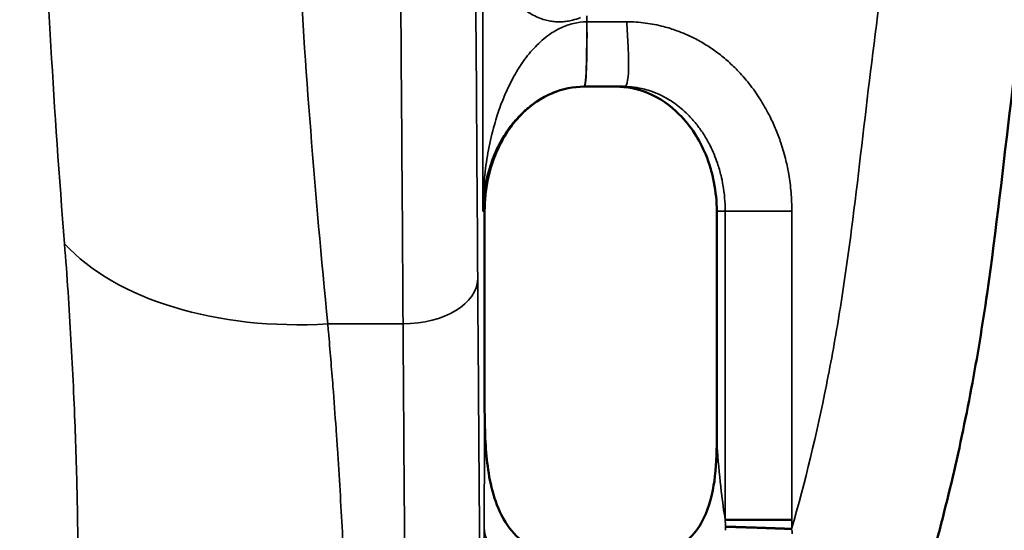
# Model space of a CAD drawing. Header units: millimetres. Extents: x -881 to 1078, y 520 to 1956.
# Tile 4 of 31: x -769 to -571, y 631 to 734. Entities that reach past the tile are written whole.
import ezdxf

# ---------------------------------------------------------------- set-up
doc = ezdxf.new("R2010")
doc.units = ezdxf.units.MM
doc.layers.add('Visible (ANSI)', color=7, linetype='Continuous', lineweight=50)
doc.layers.add('Visible Narrow (ANSI)', color=7, linetype='Continuous', lineweight=35)

msp = doc.modelspace()

# ---------------------------------------------------------------- linework, layer by layer
at = {"layer": 'Visible (ANSI)'}
for p, q in [((-647.976, 720.396), (-647.975, 720.396)), ((-675.883, 657.68), (-675.883, 695.396)), ((-629.249, 695.396), (-629.249, 649.387)), ((-627.542, 633.399), (-614.162, 633.399))]:
    msp.add_line(p, q, dxfattribs=at)
for points, degree, knots in [([(-765.404, 563.709), (-774.836, 595.68), (-784.502, 627.582), (-818.864, 743.129), (-843.178, 826.983), (-868.58, 935.613), (-873.752, 959.415), (-878.237, 983.344)], 3, [0, 0, 0, 0, 10.0000444, 10.0000444, 36.1646071, 36.1646071, 43.4682268, 43.4682268, 43.4682268, 43.4682268]), ([(-607.365, 568.08), (-605.908, 570.988), (-604.539, 573.923), (-601.931, 579.833), (-600.691, 582.808), (-598.302, 588.785), (-597.149, 591.786), (-594.916, 597.811), (-593.838, 600.835), (-588.636, 616.013), (-585.083, 628.343), (-580.633, 647.106), (-579.296, 653.406), (-577.503, 662.92), (-576.941, 666.102), (-575.885, 672.487), (-575.393, 675.686), (-573.082, 691.703), (-571.687, 704.59), (-569.348, 723.882), (-568.528, 730.306), (-566.648, 743.114), (-565.589, 749.499), (-563.065, 762.202), (-561.601, 768.521), (-558.963, 777.927), (-558.008, 781.057), (-555.946, 787.227), (-554.839, 790.273), (-551.268, 799.282), (-548.551, 805.117), (-542.352, 816.394), (-538.87, 821.836), (-533.994, 828.371), (-532.991, 829.667), (-530.94, 832.221), (-529.895, 833.478), (-526.697, 837.186), (-524.484, 839.576), (-519.906, 844.201), (-517.539, 846.436), (-513.88, 849.676), (-512.023, 851.268), (-509.809, 853.078), (-508.691, 853.971), (-508.129, 854.415), (-507.887, 854.605), (-507.726, 854.731), (-507.644, 854.795), (-507.565, 854.857)], 3, [0, 0, 0, 0, 0.00962264, 0.00962264, 0.01924529, 0.01924529, 0.02886793, 0.02886793, 0.03849057, 0.03849057, 0.07698114, 0.07698114, 0.09622643, 0.09622643, 0.10584907, 0.10584907, 0.11547171, 0.11547171, 0.15396229, 0.15396229, 0.17320757, 0.17320757, 0.19245286, 0.19245286, 0.21169814, 0.21169814, 0.22132079, 0.22132079, 0.23094343, 0.23094343, 0.25018871, 0.25018871, 0.269434, 0.269434, 0.27424532, 0.27424532, 0.27905664, 0.27905664, 0.28867929, 0.28867929, 0.29830193, 0.29830193, 0.30311325, 0.30551891, 0.30672174, 0.30732316, 0.30762386, 0.30762386, 0.30792457, 0.30792457, 0.30792457, 0.30792457]), ([(-675.883, 695.396), (-675.883, 697.521), (-675.666, 699.65), (-674.774, 703.912), (-674.074, 706.047), (-671.895, 710.681), (-670.242, 713.104), (-666.446, 716.801), (-664.447, 718.177), (-660.208, 719.949), (-658.068, 720.396), (-655.883, 720.396)], 3, [-3.5380331, -3.5380331, -3.5380331, -3.5380331, -2.9047483, -2.9047483, -2.2404379, -2.2404379, -1.3772486, -1.3772486, -0.6555305, -0.6555305, -0.0000002, -0.0000002, -0.0000002, -0.0000002]), ([(-655.977, 720.396), (-655.787, 720.396), (-655.609, 720.396), (-655.432, 720.396), (-655.165, 720.396), (-654.899, 720.396), (-654.633, 720.396), (-654.278, 720.396), (-653.923, 720.396), (-653.568, 720.396), (-652.858, 720.396), (-652.147, 720.396), (-651.437, 720.396), (-650.905, 720.396), (-650.372, 720.396), (-649.839, 720.396), (-649.396, 720.396), (-648.952, 720.396), (-648.508, 720.396), (-648.33, 720.396), (-648.153, 720.396), (-647.975, 720.396)], 3, [0, 0, 0, 0, 0.0666667, 0.0666667, 0.0666667, 0.1666667, 0.1666667, 0.1666667, 0.3, 0.3, 0.3, 0.5666667, 0.5666667, 0.5666667, 0.7666667, 0.7666667, 0.7666667, 0.9333333, 0.9333333, 0.9333333, 1, 1, 1, 1]), ([(-649.558, 720.396), (-647.317, 720.396), (-645.121, 719.94), (-640.696, 718.097), (-638.585, 716.627), (-634.482, 712.536), (-632.708, 709.753), (-629.983, 703.173), (-629.249, 699.277), (-629.249, 695.396)], 3, [-3.5906328, -3.5906328, -3.5906328, -3.5906328, -2.9124558, -2.9124558, -2.1411482, -2.1411482, -1.1642052, -1.1642052, 0, 0, 0, 0]), ([(-662.971, 627.332), (-664.024, 627.332), (-665.056, 627.534), (-667.15, 628.348), (-668.16, 628.993), (-670.305, 630.877), (-671.489, 632.38), (-674.28, 637.885), (-675.051, 641.981), (-675.825, 649.252), (-675.883, 653.264), (-675.883, 657.68)], 3, [-4.2770196, -4.2770196, -4.2770196, -4.2770196, -3.8202725, -3.8202725, -3.3040304, -3.3040304, -2.5868043, -2.5868043, -1.3247611, -1.3247611, 0, 0, 0, 0]), ([(-629.249, 649.387), (-629.249, 646.699), (-629.348, 643.879), (-630.062, 638.843), (-630.673, 636.125), (-632.578, 632.291), (-633.449, 631.004), (-635.406, 629.111), (-636.387, 628.433), (-638.5, 627.55), (-639.573, 627.332), (-640.673, 627.332)], 3, [-2.8977093, -2.8977093, -2.8977093, -2.8977093, -1.9627002, -1.9627002, -1.1443576, -1.1443576, -0.6867856, -0.6867856, -0.3299782, -0.3299782, 0, 0, 0, 0]), ([(-627.481, 632.046), (-627.167, 632.038), (-626.911, 632.031), (-625.231, 631.981), (-622.053, 631.876), (-617.985, 631.739), (-616.088, 631.674), (-614.198, 631.59)], 5, [0, 0, 0, 0, 0, 0, 0.5, 0.5, 1, 1, 1, 1, 1, 1])]:
    msp.add_open_spline(points, degree=degree, knots=knots, dxfattribs=at)
at = {"layer": 'Visible Narrow (ANSI)'}
for p, q in [((-676.268, 756.03), (-676.268, 695.396)), ((-655.368, 733.396), (-655.368, 734.612)), ((-675.883, 695.396), (-676.268, 695.396)), ((-627.542, 695.396), (-629.249, 695.396)), ((-627.542, 695.396), (-627.542, 633.399)), ((-627.542, 695.396), (-614.162, 695.396)), ((-614.162, 633.399), (-614.162, 695.396)), ((-692.268, 672.757), (-707.397, 672.757)), ((-676.268, 601.03), (-675.998, 632.015))]:
    msp.add_line(p, q, dxfattribs=at)
for centre, major_axis, ratio, start_param, end_param in [((-707.397, 708.914), (59.735, 5.637), 0.6009065, 3.5713216, 4.6557424), ((-692.268, 681.796), (15, 0.099), 0.6025998, 4.708418, 6.2722502), ((-662.999, 632.015), (-13, 0.113), 0.7070933, 0.0123413, 1.576967), ((-679.885, 627.472), (-45.397, -27.97), 0.9379423, 2.636085, 2.6502991)]:
    msp.add_ellipse(centre, major_axis=major_axis, ratio=ratio, start_param=start_param, end_param=end_param, dxfattribs=at)
for points, knots in [([(-765.37, 563.719), (-767.935, 572.406), (-770.523, 581.086), (-775.711, 598.442), (-778.312, 607.117), (-786.112, 633.146), (-791.307, 650.5), (-806.766, 702.6), (-816.91, 737.381), (-831.579, 789.705), (-836.378, 807.172), (-845.728, 842.175), (-850.279, 859.709), (-859.038, 894.854), (-863.247, 912.467), (-869.193, 938.97), (-871.113, 947.819), (-874.799, 965.553), (-876.567, 974.437), (-878.236, 983.344)], [0, 0, 0, 0, 0.02717229, 0.02717229, 0.05434457, 0.05434457, 0.10868915, 0.10868915, 0.21737829, 0.21737829, 0.27172286, 0.27172286, 0.32606744, 0.32606744, 0.38041201, 0.38041201, 0.4075843, 0.4075843, 0.43475658, 0.43475658, 0.43475658, 0.43475658]), ([(-677.269, 681.796), (-677.461, 711.016), (-677.666, 739.217), (-677.881, 766.279), (-678.096, 793.341), (-678.322, 819.265), (-678.558, 843.939), (-678.794, 868.613), (-679.04, 892.038), (-679.295, 914.114), (-679.55, 936.191), (-679.814, 956.918), (-680.086, 976.209)], [3.78835799, 3.78835799, 3.78835799, 3.78835799, 3.88064295, 3.88064295, 3.88064295, 3.97292792, 3.97292792, 3.97292792, 4.06521288, 4.06521288, 4.06521288, 4.15749784, 4.15749784, 4.15749784, 4.15749784]), ([(-695.085, 963.459), (-694.813, 944.412), (-694.55, 923.946), (-694.04, 880.35), (-693.794, 857.22), (-693.322, 808.493), (-693.096, 782.897), (-692.665, 729.454), (-692.461, 701.609), (-692.268, 672.757)], [2.12568747, 2.12568747, 2.12568747, 2.12568747, 2.21797243, 2.21797243, 2.31025739, 2.31025739, 2.40254235, 2.40254235, 2.49482732, 2.49482732, 2.49482732, 2.49482732]), ([(-758.541, 963.045), (-759.722, 953.845), (-760.764, 944.326), (-761.669, 934.492), (-762.121, 929.575), (-762.538, 924.579), (-762.922, 919.505), (-763.305, 914.431), (-763.653, 909.286), (-763.967, 904.075), (-765.22, 883.234), (-765.918, 861.325), (-766.071, 838.396), (-766.224, 815.468), (-765.832, 791.519), (-764.88, 766.582), (-764.404, 754.114), (-763.787, 741.398), (-763.025, 728.439), (-762.262, 715.48), (-761.354, 702.277), (-760.289, 688.834)], [0, 0, 0, 0, 0.05162198, 0.05162198, 0.05162198, 0.07743296, 0.07743296, 0.07743296, 0.10324395, 0.10324395, 0.10324395, 0.2064879, 0.2064879, 0.2064879, 0.30973185, 0.30973185, 0.30973185, 0.36135383, 0.36135383, 0.36135383, 0.41297581, 0.41297581, 0.41297581, 0.41297581]), ([(-707.397, 672.757), (-708.704, 685.934), (-709.844, 698.866), (-711.818, 724.248), (-712.651, 736.698), (-714.721, 773.327), (-715.526, 796.79), (-716.07, 841.798), (-715.808, 863.345), (-714.836, 889.055), (-714.61, 894.137), (-714.092, 904.171), (-713.802, 909.117), (-712.838, 923.738), (-712.072, 933.198), (-711.184, 942.371)], [0, 0, 0, 0, 0.04915572, 0.04915572, 0.09831145, 0.09831145, 0.19662289, 0.19662289, 0.29493434, 0.29493434, 0.3195122, 0.3195122, 0.34409006, 0.34409006, 0.39324578, 0.39324578, 0.39324578, 0.39324578]), ([(-676.268, 756.03), (-676.267, 755.87), (-676.262, 755.487), (-676.239, 754.733), (-676.187, 753.817), (-676.088, 752.697), (-675.946, 751.532), (-675.727, 750.17), (-675.448, 748.824), (-675.137, 747.601), (-674.84, 746.591), (-674.514, 745.6), (-674.084, 744.445), (-673.483, 743.055), (-672.763, 741.646), (-672.01, 740.396), (-671.302, 739.369), (-670.541, 738.391), (-669.671, 737.419), (-668.745, 736.543), (-667.839, 735.812), (-666.888, 735.157), (-665.754, 734.518), (-664.496, 733.99), (-663.271, 733.645), (-662.177, 733.459), (-661.223, 733.39), (-660.259, 733.403), (-659.291, 733.499), (-658.049, 733.744), (-657.154, 734.032), (-656.614, 734.247)], [0, 0, 0, 0, 0.0125, 0.0291667, 0.0583333, 0.0833333, 0.1166667, 0.15, 0.1916667, 0.225, 0.25, 0.275, 0.3083333, 0.35, 0.4, 0.4416667, 0.475, 0.5083333, 0.55, 0.5916667, 0.625, 0.6583333, 0.7, 0.75, 0.7916667, 0.825, 0.8583333, 0.8833333, 0.9166667, 0.95, 1, 1, 1, 1]), ([(-594.721, 749.406), (-596.334, 739.558), (-597.608, 729.655), (-598.798, 719.739), (-599.987, 709.822), (-601.089, 699.892), (-602.395, 689.994), (-603.049, 685.046), (-603.754, 680.106), (-604.553, 675.181), (-605.352, 670.257), (-606.239, 665.356), (-607.216, 660.484), (-609.171, 650.743), (-611.491, 641.113), (-614.198, 631.59)], [0.15033436, 0.15033436, 0.15033436, 0.15033436, 0.18042256, 0.18042256, 0.18042256, 0.21051076, 0.21051076, 0.21051076, 0.22555486, 0.22555486, 0.22555486, 0.24059896, 0.24059896, 0.24059896, 0.27067776, 0.27067776, 0.27067776, 0.27067776]), ([(-655.34, 733.396), (-656.257, 733.391), (-657.134, 733.288), (-657.997, 733.086), (-658.859, 732.884), (-659.708, 732.584), (-660.521, 732.206), (-661.335, 731.828), (-662.114, 731.37), (-662.864, 730.842), (-663.865, 730.138), (-664.815, 729.307), (-665.692, 728.399), (-666.569, 727.49), (-667.373, 726.503), (-668.122, 725.445), (-668.871, 724.388), (-669.564, 723.26), (-670.196, 722.096), (-670.67, 721.223), (-671.109, 720.33), (-671.518, 719.416), (-671.927, 718.502), (-672.307, 717.568), (-672.66, 716.615), (-673.131, 715.343), (-673.553, 714.036), (-673.925, 712.719), (-674.39, 711.073), (-674.777, 709.41), (-675.097, 707.731), (-675.416, 706.051), (-675.668, 704.353), (-675.856, 702.647), (-676.006, 701.283), (-676.115, 699.913), (-676.184, 698.524), (-676.235, 697.482), (-676.263, 696.428), (-676.268, 695.396)], [0, 0, 0, 0, 0.0625, 0.0625, 0.0625, 0.125, 0.125, 0.125, 0.1875, 0.1875, 0.1875, 0.2708333, 0.2708333, 0.2708333, 0.3541667, 0.3541667, 0.3541667, 0.4375, 0.4375, 0.4375, 0.5, 0.5, 0.5, 0.5625, 0.5625, 0.5625, 0.6458333, 0.6458333, 0.6458333, 0.75, 0.75, 0.75, 0.8541667, 0.8541667, 0.8541667, 0.9375, 0.9375, 0.9375, 1, 1, 1, 1]), ([(-655.977, 720.396), (-655.913, 720.396), (-655.826, 720.423), (-655.742, 720.761), (-655.645, 721.155), (-655.554, 721.961), (-655.492, 723.252), (-655.427, 724.604), (-655.392, 726.527), (-655.379, 728.585), (-655.368, 730.178), (-655.37, 731.806), (-655.34, 733.396)], [0, 0, 0, 0, 0.23056272, 0.23056272, 0.23056272, 0.5, 0.5, 0.5, 0.78187497, 0.78187497, 0.78187497, 0.99999336, 0.99999336, 0.99999336, 0.99999336]), ([(-655.977, 720.396), (-655.876, 720.396), (-655.789, 720.423), (-655.707, 720.76), (-655.61, 721.154), (-655.522, 721.96), (-655.458, 723.252), (-655.39, 724.603), (-655.344, 726.526), (-655.324, 728.585), (-655.308, 730.178), (-655.308, 731.806), (-655.34, 733.396)], [0.00001343, 0.00001343, 0.00001343, 0.00001343, 0.23060658, 0.23060658, 0.23060658, 0.5, 0.5, 0.5, 0.78191178, 0.78191178, 0.78191178, 0.99999706, 0.99999706, 0.99999706, 0.99999706]), ([(-647.34, 733.396), (-649.821, 733.396), (-652.302, 733.396), (-654.784, 733.396), (-654.961, 733.396), (-655.138, 733.396), (-655.34, 733.396)], [0, 0, 0, 0, 0.9333333, 0.9333333, 0.9333333, 1, 1, 1, 1]), ([(-647.975, 720.396), (-647.78, 720.396), (-647.581, 720.424), (-647.409, 720.762), (-647.209, 721.157), (-647.052, 721.963), (-646.989, 723.254), (-646.923, 724.604), (-646.958, 726.524), (-647.052, 728.58), (-647.126, 730.175), (-647.233, 731.805), (-647.34, 733.396)], [0, 0, 0, 0, 0.2306508, 0.2306508, 0.2306508, 0.5, 0.5, 0.5, 0.7815535, 0.7815535, 0.7815535, 1, 1, 1, 1]), ([(-614.162, 695.396), (-614.162, 696.654), (-614.27, 699.148), (-614.703, 702.522), (-615.387, 705.848), (-616.236, 708.822), (-617.331, 711.762), (-618.628, 714.615), (-620.287, 717.587), (-622.397, 720.634), (-624.63, 723.247), (-626.891, 725.435), (-629.047, 727.2), (-631.34, 728.776), (-634.035, 730.302), (-636.935, 731.564), (-640.203, 732.577), (-643.559, 733.232), (-646.08, 733.396), (-647.34, 733.396)], [0, 0, 0, 0, 0.0666667, 0.1333333, 0.1833333, 0.25, 0.3, 0.35, 0.4166667, 0.4833333, 0.55, 0.6, 0.65, 0.7, 0.75, 0.8166667, 0.8666667, 0.9333333, 1, 1, 1, 1]), ([(-676.268, 695.396), (-676.26, 696.125), (-676.226, 696.869), (-676.166, 697.604), (-676.086, 698.584), (-675.961, 699.549), (-675.79, 700.506), (-675.576, 701.702), (-675.292, 702.887), (-674.936, 704.05), (-674.58, 705.213), (-674.153, 706.354), (-673.647, 707.471), (-673.242, 708.364), (-672.787, 709.241), (-672.287, 710.085), (-671.912, 710.717), (-671.512, 711.331), (-671.086, 711.925), (-670.66, 712.519), (-670.208, 713.094), (-669.726, 713.649), (-669.084, 714.389), (-668.389, 715.095), (-667.653, 715.745), (-666.916, 716.395), (-666.139, 716.991), (-665.308, 717.53), (-664.477, 718.07), (-663.591, 718.553), (-662.674, 718.958), (-661.987, 719.261), (-661.282, 719.52), (-660.552, 719.733), (-659.823, 719.946), (-659.069, 720.112), (-658.307, 720.225), (-657.545, 720.337), (-656.774, 720.395), (-655.977, 720.396)], [0, 0, 0, 0, 0.0625, 0.0625, 0.0625, 0.1458333, 0.1458333, 0.1458333, 0.25, 0.25, 0.25, 0.3541667, 0.3541667, 0.3541667, 0.4375, 0.4375, 0.4375, 0.5, 0.5, 0.5, 0.5625, 0.5625, 0.5625, 0.6458333, 0.6458333, 0.6458333, 0.7291667, 0.7291667, 0.7291667, 0.8125, 0.8125, 0.8125, 0.875, 0.875, 0.875, 0.9375, 0.9375, 0.9375, 1, 1, 1, 1]), ([(-647.975, 720.396), (-647.267, 720.396), (-646.558, 720.351), (-645.857, 720.262), (-645.157, 720.173), (-644.465, 720.041), (-643.779, 719.866), (-643.264, 719.735), (-642.752, 719.579), (-642.242, 719.397), (-641.562, 719.155), (-640.885, 718.866), (-640.227, 718.538), (-639.734, 718.293), (-639.252, 718.025), (-638.78, 717.734), (-638.307, 717.443), (-637.843, 717.13), (-637.388, 716.794), (-636.934, 716.459), (-636.489, 716.101), (-636.053, 715.718), (-635.616, 715.335), (-635.188, 714.927), (-634.774, 714.499), (-634.223, 713.93), (-633.699, 713.326), (-633.204, 712.693), (-632.709, 712.059), (-632.244, 711.397), (-631.807, 710.706), (-631.371, 710.015), (-630.963, 709.295), (-630.585, 708.545), (-630.302, 707.983), (-630.035, 707.403), (-629.788, 706.811), (-629.54, 706.219), (-629.312, 705.615), (-629.105, 705.004), (-628.829, 704.19), (-628.591, 703.365), (-628.388, 702.528), (-628.236, 701.9), (-628.104, 701.266), (-627.993, 700.626), (-627.844, 699.772), (-627.732, 698.909), (-627.656, 698.037), (-627.581, 697.165), (-627.542, 696.284), (-627.542, 695.396)], [0, 0, 0, 0, 0.0666667, 0.0666667, 0.0666667, 0.1333333, 0.1333333, 0.1333333, 0.1833333, 0.1833333, 0.1833333, 0.25, 0.25, 0.25, 0.3, 0.3, 0.3, 0.35, 0.35, 0.35, 0.4, 0.4, 0.4, 0.45, 0.45, 0.45, 0.5166667, 0.5166667, 0.5166667, 0.5833333, 0.5833333, 0.5833333, 0.65, 0.65, 0.65, 0.7, 0.7, 0.7, 0.75, 0.75, 0.75, 0.8166667, 0.8166667, 0.8166667, 0.8666667, 0.8666667, 0.8666667, 0.9333333, 0.9333333, 0.9333333, 1, 1, 1, 1]), ([(-760.289, 688.834), (-759.775, 682.341), (-759.343, 675.941), (-758.985, 669.641), (-758.626, 663.302), (-758.341, 657.063), (-758.123, 650.935), (-758.114, 650.692), (-758.106, 650.449), (-758.097, 650.207), (-757.999, 647.374), (-757.914, 644.565), (-757.843, 641.781), (-757.836, 641.508), (-757.829, 641.235), (-757.822, 640.963), (-757.753, 638.207), (-757.698, 635.476), (-757.654, 632.778), (-757.65, 632.489), (-757.645, 632.201), (-757.641, 631.913), (-757.554, 626.249), (-757.52, 620.724), (-757.533, 615.356), (-757.534, 615.076), (-757.535, 614.797), (-757.536, 614.518), (-757.544, 611.968), (-757.564, 609.455), (-757.594, 606.981), (-757.628, 604.228), (-757.675, 601.523), (-757.738, 598.874), (-757.744, 598.648), (-757.749, 598.422), (-757.755, 598.197), (-757.815, 595.776), (-757.889, 593.402), (-757.978, 591.085), (-757.986, 590.897), (-757.993, 590.709), (-758.001, 590.522), (-758.094, 588.181), (-758.205, 585.899), (-758.34, 583.688), (-758.349, 583.542), (-758.358, 583.396), (-758.367, 583.25), (-758.432, 582.207), (-758.503, 581.18), (-758.58, 580.172), (-758.668, 579.023), (-758.765, 577.898), (-758.872, 576.802), (-758.882, 576.697), (-758.892, 576.592), (-758.903, 576.487), (-759.001, 575.502), (-759.109, 574.545), (-759.226, 573.621), (-759.355, 572.599), (-759.498, 571.617), (-759.656, 570.684), (-759.667, 570.618), (-759.678, 570.553), (-759.69, 570.487), (-759.839, 569.626), (-760.002, 568.807), (-760.183, 568.041), (-760.194, 567.994), (-760.206, 567.946), (-760.217, 567.899), (-760.304, 567.538), (-760.396, 567.189), (-760.492, 566.854), (-760.602, 566.475), (-760.717, 566.113), (-760.84, 565.773), (-760.85, 565.743), (-760.861, 565.713), (-760.872, 565.683), (-760.986, 565.376), (-761.105, 565.087), (-761.233, 564.82), (-761.243, 564.799), (-761.253, 564.777), (-761.264, 564.756), (-761.324, 564.632), (-761.386, 564.513), (-761.45, 564.4), (-761.525, 564.268), (-761.602, 564.143), (-761.683, 564.028), (-761.692, 564.015), (-761.7, 564.002), (-761.709, 563.99), (-761.781, 563.889), (-761.856, 563.795), (-761.932, 563.711), (-762.019, 563.615), (-762.109, 563.53), (-762.203, 563.459), (-762.209, 563.455), (-762.215, 563.45), (-762.221, 563.446), (-762.262, 563.416), (-762.305, 563.388), (-762.348, 563.364), (-762.397, 563.335), (-762.448, 563.311), (-762.5, 563.292), (-762.504, 563.291), (-762.508, 563.289), (-762.511, 563.288), (-762.534, 563.28), (-762.557, 563.273), (-762.58, 563.267), (-762.607, 563.26), (-762.634, 563.255), (-762.662, 563.251), (-762.69, 563.247), (-762.719, 563.245), (-762.748, 563.245), (-762.763, 563.245), (-762.778, 563.245), (-762.793, 563.246), (-762.808, 563.247), (-762.823, 563.249), (-762.838, 563.252)], [0, 0, 0, 0, 0.02489667, 0.02489667, 0.02489667, 0.04995006, 0.04995006, 0.04995006, 0.05094406, 0.05094406, 0.05094406, 0.06254314, 0.06254314, 0.06254314, 0.06368008, 0.06368008, 0.06368008, 0.07518486, 0.07518486, 0.07518486, 0.0764161, 0.0764161, 0.0764161, 0.10062647, 0.10062647, 0.10062647, 0.10188813, 0.10188813, 0.10188813, 0.1134232, 0.1134232, 0.1134232, 0.12626402, 0.12626402, 0.12626402, 0.12736016, 0.12736016, 0.12736016, 0.1391407, 0.1391407, 0.1391407, 0.14009618, 0.14009618, 0.14009618, 0.15204076, 0.15204076, 0.15204076, 0.15283219, 0.15283219, 0.15283219, 0.15849524, 0.15849524, 0.15849524, 0.1649485, 0.1649485, 0.1649485, 0.16556821, 0.16556821, 0.16556821, 0.17139928, 0.17139928, 0.17139928, 0.17784977, 0.17784977, 0.17784977, 0.17830422, 0.17830422, 0.17830422, 0.18429891, 0.18429891, 0.18429891, 0.18467223, 0.18467223, 0.18467223, 0.18752484, 0.18752484, 0.18752484, 0.19075338, 0.19075338, 0.19075338, 0.19104024, 0.19104024, 0.19104024, 0.19398655, 0.19398655, 0.19398655, 0.19422424, 0.19422424, 0.19422424, 0.1956061, 0.1956061, 0.1956061, 0.19722835, 0.19722835, 0.19722835, 0.19740825, 0.19740825, 0.19740825, 0.19885473, 0.19885473, 0.19885473, 0.20048641, 0.20048641, 0.20048641, 0.20059225, 0.20059225, 0.20059225, 0.20130479, 0.20130479, 0.20130479, 0.20212537, 0.20212537, 0.20212537, 0.20218425, 0.20218425, 0.20218425, 0.20253663, 0.20253663, 0.20253663, 0.20294869, 0.20294869, 0.20294869, 0.20336181, 0.20336181, 0.20336181, 0.20356885, 0.20356885, 0.20356885, 0.20377626, 0.20377626, 0.20377626, 0.20377626]), ([(-676.268, 563.919), (-676.317, 567.86), (-676.365, 572.003), (-676.411, 576.305), (-676.415, 576.724), (-676.42, 577.145), (-676.425, 577.568), (-676.466, 581.477), (-676.507, 585.512), (-676.547, 589.655), (-676.558, 590.793), (-676.569, 591.939), (-676.58, 593.093), (-676.606, 595.77), (-676.631, 598.488), (-676.656, 601.245), (-676.663, 602.093), (-676.671, 602.944), (-676.679, 603.799), (-676.696, 605.724), (-676.713, 607.665), (-676.73, 609.618), (-676.755, 612.569), (-676.78, 615.549), (-676.805, 618.559), (-676.828, 621.304), (-676.85, 624.072), (-676.872, 626.862), (-676.919, 632.711), (-676.965, 638.656), (-677.009, 644.684), (-677.021, 646.261), (-677.033, 647.843), (-677.044, 649.431), (-677.122, 659.986), (-677.196, 670.787), (-677.269, 681.796)], [0.07697254, 0.07697254, 0.07697254, 0.07697254, 0.09812395, 0.09812395, 0.09812395, 0.10018696, 0.10018696, 0.10018696, 0.11927537, 0.11927537, 0.11927537, 0.12452, 0.12452, 0.12452, 0.1366866, 0.1366866, 0.1366866, 0.14042678, 0.14042678, 0.14042678, 0.14885154, 0.14885154, 0.14885154, 0.1615782, 0.1615782, 0.1615782, 0.17318541, 0.17318541, 0.17318541, 0.19751823, 0.19751823, 0.19751823, 0.20388103, 0.20388103, 0.20388103, 0.24618386, 0.24618386, 0.24618386, 0.24618386]), ([(-706.607, 520.396), (-706.587, 520.396), (-706.583, 520.397), (-706.578, 520.398), (-706.57, 520.4), (-706.56, 520.405), (-706.551, 520.412), (-706.538, 520.421), (-706.525, 520.434), (-706.511, 520.451), (-706.497, 520.467), (-706.482, 520.488), (-706.467, 520.512), (-706.456, 520.528), (-706.446, 520.546), (-706.435, 520.565), (-706.411, 520.607), (-706.387, 520.655), (-706.362, 520.71), (-706.343, 520.751), (-706.323, 520.796), (-706.303, 520.844), (-706.299, 520.854), (-706.295, 520.864), (-706.291, 520.874), (-706.248, 520.98), (-706.204, 521.101), (-706.157, 521.238), (-706.116, 521.358), (-706.073, 521.49), (-706.03, 521.633), (-705.988, 521.772), (-705.944, 521.923), (-705.9, 522.083), (-705.865, 522.209), (-705.83, 522.341), (-705.794, 522.48), (-705.724, 522.755), (-705.651, 523.055), (-705.578, 523.377), (-705.534, 523.573), (-705.489, 523.778), (-705.444, 523.99), (-705.422, 524.094), (-705.401, 524.2), (-705.379, 524.308), (-705.323, 524.582), (-705.267, 524.867), (-705.212, 525.163), (-705.206, 525.197), (-705.199, 525.231), (-705.193, 525.265), (-705.123, 525.646), (-705.053, 526.044), (-704.984, 526.458), (-704.943, 526.707), (-704.902, 526.961), (-704.861, 527.221), (-704.762, 527.857), (-704.666, 528.525), (-704.572, 529.223), (-704.485, 529.878), (-704.4, 530.559), (-704.319, 531.263), (-704.265, 531.723), (-704.214, 532.193), (-704.163, 532.672), (-704.07, 533.563), (-703.981, 534.486), (-703.897, 535.44), (-703.777, 536.811), (-703.668, 538.244), (-703.568, 539.731), (-703.558, 539.894), (-703.547, 540.059), (-703.536, 540.223), (-703.455, 541.487), (-703.38, 542.79), (-703.313, 544.125), (-703.308, 544.219), (-703.304, 544.313), (-703.299, 544.407), (-703.232, 545.773), (-703.172, 547.168), (-703.119, 548.59), (-703.116, 548.661), (-703.114, 548.731), (-703.111, 548.802), (-703.06, 550.211), (-703.015, 551.646), (-702.976, 553.105), (-702.933, 554.741), (-702.897, 556.407), (-702.868, 558.1), (-702.845, 559.475), (-702.826, 560.867), (-702.811, 562.276), (-702.792, 564.147), (-702.78, 566.047), (-702.776, 567.973), (-702.773, 569.181), (-702.772, 570.398), (-702.775, 571.626), (-702.779, 573.83), (-702.791, 576.066), (-702.812, 578.331), (-702.82, 579.264), (-702.83, 580.202), (-702.841, 581.145), (-702.878, 584.319), (-702.931, 587.547), (-702.997, 590.823), (-703.061, 593.925), (-703.137, 597.071), (-703.226, 600.255), (-703.322, 603.669), (-703.434, 607.129), (-703.561, 610.629), (-703.574, 610.997), (-703.588, 611.366), (-703.602, 611.735), (-703.712, 614.709), (-703.835, 617.714), (-703.969, 620.742), (-704.01, 621.663), (-704.052, 622.586), (-704.095, 623.511), (-704.21, 625.98), (-704.333, 628.464), (-704.465, 630.961), (-704.756, 636.489), (-705.088, 642.086), (-705.464, 647.744), (-705.551, 649.053), (-705.641, 650.365), (-705.733, 651.68), (-705.929, 654.492), (-706.137, 657.319), (-706.356, 660.16), (-706.637, 663.808), (-706.938, 667.479), (-707.258, 671.173), (-707.304, 671.7), (-707.35, 672.228), (-707.397, 672.757)], [-0.00000006, -0.00000006, -0.00000006, -0.00000006, 0.00049878, 0.00049878, 0.00049878, 0.00147077, 0.00147077, 0.00147077, 0.00272304, 0.00272304, 0.00272304, 0.00399066, 0.00399066, 0.00399066, 0.00484345, 0.00484345, 0.00484345, 0.00664926, 0.00664926, 0.00664926, 0.00798139, 0.00798139, 0.00798139, 0.00825423, 0.00825423, 0.00825423, 0.01107285, 0.01107285, 0.01107285, 0.01354638, 0.01354638, 0.01354638, 0.01596283, 0.01596283, 0.01596283, 0.01785864, 0.01785864, 0.01785864, 0.02163786, 0.02163786, 0.02163786, 0.02394428, 0.02394428, 0.02394428, 0.0250719, 0.0250719, 0.0250719, 0.027935, 0.027935, 0.027935, 0.02826096, 0.02826096, 0.02826096, 0.03192572, 0.03192572, 0.03192572, 0.03412631, 0.03412631, 0.03412631, 0.03951875, 0.03951875, 0.03951875, 0.04458161, 0.04458161, 0.04458161, 0.04788861, 0.04788861, 0.04788861, 0.05403659, 0.05403659, 0.05403659, 0.06287972, 0.06287972, 0.06287972, 0.0638515, 0.0638515, 0.0638515, 0.07130943, 0.07130943, 0.07130943, 0.07183295, 0.07183295, 0.07183295, 0.07943722, 0.07943722, 0.07943722, 0.07981439, 0.07981439, 0.07981439, 0.08733671, 0.08733671, 0.08733671, 0.09577728, 0.09577728, 0.09577728, 0.10263266, 0.10263266, 0.10263266, 0.11174017, 0.11174017, 0.11174017, 0.11744932, 0.11744932, 0.11744932, 0.12770307, 0.12770307, 0.12770307, 0.13192803, 0.13192803, 0.13192803, 0.14615652, 0.14615652, 0.14615652, 0.15962885, 0.15962885, 0.15962885, 0.17407224, 0.17407224, 0.17407224, 0.17559174, 0.17559174, 0.17559174, 0.18783119, 0.18783119, 0.18783119, 0.19155463, 0.19155463, 0.19155463, 0.20148934, 0.20148934, 0.20148934, 0.22348041, 0.22348041, 0.22348041, 0.22856784, 0.22856784, 0.22856784, 0.2394433, 0.2394433, 0.2394433, 0.25341083, 0.25341083, 0.25341083, 0.25540619, 0.25540619, 0.25540619, 0.25540619]), ([(-692.268, 672.757), (-692.266, 672.349), (-692.263, 671.94), (-692.258, 671.123), (-692.25, 669.899), (-692.231, 667.049), (-692.215, 664.617), (-692.182, 659.766), (-692.161, 656.551), (-692.095, 646.966), (-692.05, 640.656), (-691.96, 628.21), (-691.913, 622.076), (-691.819, 610.006), (-691.771, 604.072), (-691.698, 595.346), (-691.673, 592.465), (-691.623, 586.785), (-691.598, 583.985), (-691.521, 575.715), (-691.469, 570.375), (-691.364, 560.121), (-691.31, 555.205), (-691.227, 548.246), (-691.2, 545.995), (-691.143, 541.659), (-691.115, 539.572), (-691.086, 537.584)], [-0.00000006, -0.00000006, -0.00000006, -0.00000006, 0.00153346, 0.00153346, 0.00306699, 0.00613403, 0.01226812, 0.01226812, 0.02453631, 0.02453631, 0.04907268, 0.04907268, 0.07360905, 0.07360905, 0.09814542, 0.09814542, 0.1104136, 0.1104136, 0.12268179, 0.12268179, 0.14721816, 0.14721816, 0.17175453, 0.17175453, 0.18402271, 0.18402271, 0.1962909, 0.1962909, 0.1962909, 0.1962909]), ([(-675.998, 632.015), (-675.979, 634.19), (-675.962, 636.579), (-675.947, 639.137), (-675.932, 641.695), (-675.919, 644.421), (-675.909, 647.263), (-675.899, 650.105), (-675.891, 653.063), (-675.886, 656.08), (-675.885, 656.611), (-675.884, 657.145), (-675.883, 657.68)], [2.35619449, 2.35619449, 2.35619449, 2.35619449, 2.55254403, 2.55254403, 2.55254403, 2.74889357, 2.74889357, 2.74889357, 2.94524311, 2.94524311, 2.94524311, 2.97985701, 2.97985701, 2.97985701, 2.97985701]), ([(-629.249, 649.387), (-629.204, 648.672), (-629.156, 647.964), (-629.105, 647.263), (-628.896, 644.409), (-628.638, 641.676), (-628.339, 639.137), (-628.098, 637.089), (-627.83, 635.168), (-627.542, 633.399)], [0.34456922, 0.34456922, 0.34456922, 0.34456922, 0.392469, 0.392469, 0.392469, 0.58740494, 0.58740494, 0.58740494, 0.74458005, 0.74458005, 0.74458005, 0.74458005])]:
    msp.add_open_spline(points, degree=3, knots=knots, dxfattribs=at)
for points in [[(-627.542, 633.399), (-627.517, 632.941), (-627.497, 632.515), (-627.481, 632.046)], [(-614.198, 631.59), (-614.171, 632.236), (-614.162, 632.802), (-614.162, 633.399)], [(-614.068, 630.586), (-614.103, 630.912), (-614.142, 631.242), (-614.198, 631.59)]]:
    msp.add_open_spline(points, degree=3, dxfattribs=at)

doc.saveas('drawing.dxf')
